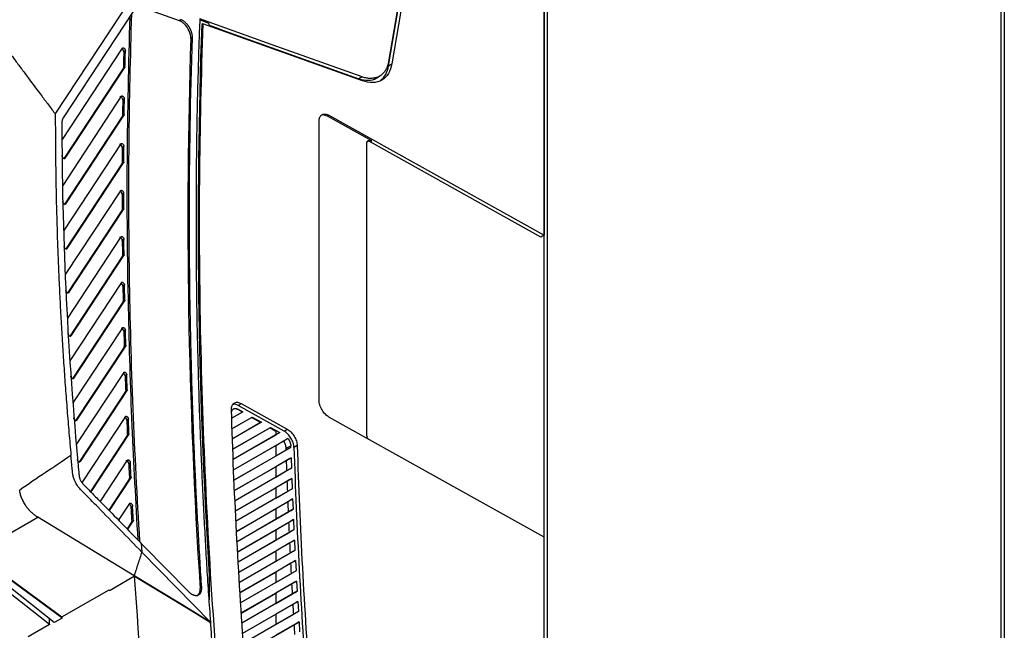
# Model space of a CAD drawing. Header units: millimetres. Extents: x 145 to 933, y -105 to 949.
# Tile 68 of 157: x 825 to 933, y 101 to 168. Entities that reach past the tile are written whole.
import ezdxf

# ---------------------------------------------------------------- set-up
doc = ezdxf.new("R2010")
doc.units = ezdxf.units.MM

msp = doc.modelspace()

# ---------------------------------------------------------------- linework, layer by layer
at = {"color": 7, "linetype": 'Continuous', "lineweight": 25}
for p, q in [((882.34, 219.19), (882.34, 144.48)), ((882.7, -4.53), (882.7, 219.61)), ((882.34, -4.73), (882.34, 218.38)), ((873.47, 211.54), (865.3, 163.52)), ((865.3, 163.05), (873.42, 210.77)), ((873.84, 211.34), (865.66, 163.25)), ((932.37, 204), (932.37, -46.68)), ((932.74, -47.19), (932.74, 203.49)), ((828.8, 157.76), (837.37, 170.78)), ((838.17, 169.5), (842.37, 167.99)), ((837.31, 168.98), (829.65, 157.35)), ((842.37, 167.99), (842.55, 168.1)), ((845.63, 167.69), (844.62, 168.07)), ((844.97, 167.65), (844.84, 167.57)), ((862.45, 161.4), (844.97, 167.65)), ((845.63, 167.69), (845.63, 167.41)), ((846.82, 167.07), (845.63, 167.51)), ((843.81, 166.14), (843.64, 166.04)), ((846.82, 167.07), (862.03, 161.63)), ((846.82, 167.07), (846.82, 166.98)), ((836.14, 164.98), (829.55, 154.97)), ((836.48, 164.69), (836.3, 164.59)), ((829.88, 152.91), (836.41, 162.84)), ((836.41, 162.84), (836.23, 162.74)), ((836.26, 162.82), (836.43, 162.92)), ((865.3, 163.05), (865.66, 163.25)), ((836.23, 162.74), (829.7, 152.81)), ((862.39, 161.84), (862.03, 161.63)), ((863.95, 161.7), (864.32, 161.91)), ((836.03, 159.7), (829.61, 149.94)), ((836.37, 159.41), (836.19, 159.31)), ((836.14, 157.49), (829.78, 147.81)), ((829.95, 147.92), (836.32, 157.59)), ((836.32, 157.59), (836.14, 157.49)), ((836.16, 157.57), (836.34, 157.67)), ((858.6, 157.52), (858.77, 157.62)), ((863.45, 154.81), (858.6, 157.52)), ((858.77, 157.62), (882.34, 144.48)), ((857.69, 126.38), (857.69, 157)), ((835.97, 154.5), (829.72, 145.01)), ((836.3, 154.21), (836.13, 154.11)), ((862.91, 122.65), (862.91, 154.5)), ((863.28, 154.71), (863.45, 154.81)), ((881.98, 144.28), (863.28, 154.71)), ((836.09, 152.31), (829.91, 142.91)), ((830.09, 143.01), (836.27, 152.41)), ((836.27, 152.41), (836.09, 152.31)), ((836.12, 152.39), (836.29, 152.49)), ((835.95, 149.36), (829.89, 140.16)), ((836.29, 149.08), (836.11, 148.98)), ((836.09, 147.19), (830.1, 138.09)), ((830.28, 138.19), (836.27, 147.3)), ((836.27, 147.3), (836.09, 147.19)), ((836.11, 147.28), (836.29, 147.38)), ((843.49, 146.57), (843.39, 146.52)), ((835.97, 144.29), (830.12, 135.4)), ((836.31, 144.01), (836.14, 143.91)), ((882.34, 144.48), (881.98, 144.28)), ((836.13, 142.14), (830.35, 133.36)), ((830.52, 133.46), (836.31, 142.25)), ((836.31, 142.25), (836.13, 142.14)), ((836.15, 142.23), (836.33, 142.34)), ((836.04, 139.29), (830.4, 130.71)), ((836.38, 139.01), (836.2, 138.9)), ((836.21, 137.16), (830.64, 128.69)), ((830.82, 128.8), (836.39, 137.26)), ((836.39, 137.26), (836.21, 137.16)), ((836.23, 137.25), (836.41, 137.35)), ((836.15, 134.34), (830.73, 126.1)), ((836.48, 134.06), (836.31, 133.96)), ((836.33, 132.23), (830.98, 124.1)), ((831.16, 124.21), (836.51, 132.33)), ((836.51, 132.33), (836.33, 132.23)), ((836.35, 132.32), (836.53, 132.42)), ((836.29, 129.45), (831.1, 121.55)), ((836.63, 129.17), (836.45, 129.07)), ((836.48, 127.35), (831.37, 119.58)), ((831.55, 119.68), (836.66, 127.46)), ((836.66, 127.46), (836.48, 127.35)), ((836.51, 127.45), (836.68, 127.55)), ((849.33, 125.13), (848.12, 124.43)), ((849.29, 125.1), (848.12, 124.43)), ((848.79, 125.39), (848.82, 125.41)), ((849.29, 125.1), (848.79, 125.39)), ((848.82, 125.82), (849.17, 126.03)), ((853.86, 123.01), (848.82, 125.82)), ((848.82, 125.41), (849.33, 125.13)), ((849.17, 126.03), (854.21, 123.22)), ((849.33, 125.13), (849.29, 125.1)), ((836.47, 124.61), (831.75, 117.44)), ((836.81, 124.33), (836.63, 124.23)), ((848.14, 123.28), (850.29, 124.52)), ((848.16, 123.29), (850.35, 124.56)), ((850.29, 124.52), (850.35, 124.56)), ((851.29, 123.95), (850.29, 124.52)), ((850.35, 124.56), (851.37, 123.99)), ((882.34, 111.41), (858.77, 124.55)), ((851.29, 123.95), (848.17, 122.15)), ((851.37, 123.99), (848.2, 122.16)), ((848.22, 121.02), (852.29, 123.37)), ((848.24, 121.03), (852.38, 123.42)), ((851.37, 123.99), (851.29, 123.95)), ((852.29, 123.37), (852.38, 123.42)), ((852.94, 122.99), (852.29, 123.37)), ((852.38, 123.42), (853.4, 122.86)), ((852.94, 122.99), (852.94, 122.59)), ((853.86, 123.01), (854.21, 123.22)), ((836.67, 122.53), (832.64, 116.41)), ((832.74, 116.38), (836.85, 122.64)), ((836.85, 122.64), (836.67, 122.53)), ((836.7, 122.63), (836.87, 122.73)), ((852.94, 122.59), (848.26, 119.89)), ((853.4, 122.86), (848.28, 119.9)), ((848.33, 118.77), (854.28, 122.21)), ((853.4, 122.86), (852.94, 122.6)), ((853.8, 121.92), (852.94, 121.42)), ((848.3, 118.76), (852.94, 121.43)), ((854.59, 121.23), (848.38, 117.64)), ((852.94, 121.43), (852.94, 120.28)), ((852.94, 120.29), (854.09, 120.96)), ((854.09, 121.14), (854.58, 121.41)), ((854.59, 121.23), (854.09, 120.96)), ((855.29, 121.43), (854.94, 121.23)), ((836.68, 119.82), (833.76, 115.38)), ((852.94, 120.28), (848.35, 117.63)), ((848.42, 116.52), (854.62, 120.1)), ((854.13, 119.8), (852.94, 119.11)), ((854.62, 120.1), (854.66, 118.97)), ((837.02, 119.55), (836.84, 119.44)), ((848.4, 116.5), (852.94, 119.12)), ((854.66, 118.97), (848.48, 115.39)), ((852.94, 119.12), (852.94, 117.97)), ((852.94, 117.98), (854.17, 118.69)), ((836.9, 117.76), (834.65, 114.35)), ((834.75, 114.33), (837.07, 117.87)), ((837.07, 117.87), (836.9, 117.76)), ((836.92, 117.86), (837.1, 117.96)), ((852.94, 117.97), (848.45, 115.38)), ((848.53, 114.27), (854.71, 117.84)), ((854.71, 117.84), (854.75, 116.71)), ((848.5, 114.25), (852.94, 116.81)), ((854.75, 116.71), (848.58, 113.15)), ((854.21, 117.54), (852.94, 116.8)), ((852.94, 116.81), (852.94, 115.66)), ((852.94, 115.66), (848.55, 113.13)), ((848.64, 112.02), (854.79, 115.58)), ((852.94, 115.67), (854.25, 116.43)), ((854.79, 115.58), (854.84, 114.45)), ((836.92, 115.08), (835.77, 113.33)), ((837.26, 114.81), (837.08, 114.71)), ((848.61, 112.01), (852.94, 114.5)), ((854.84, 114.45), (848.7, 110.9)), ((854.3, 115.28), (852.94, 114.49)), ((852.94, 114.5), (852.94, 113.35)), ((820.08, 109.65), (826.89, 113.58)), ((837.43, 107.17), (826.89, 113.58)), ((837.17, 113.14), (837.35, 113.24)), ((852.94, 113.35), (848.67, 110.89)), ((848.76, 109.78), (854.89, 113.32)), ((852.94, 113.36), (854.34, 114.18)), ((854.89, 113.32), (854.94, 112.2)), ((837.15, 113.04), (836.66, 112.3)), ((836.76, 112.27), (837.33, 113.14)), ((837.33, 113.14), (837.15, 113.04)), ((848.73, 109.76), (852.94, 112.19)), ((854.94, 112.2), (848.82, 108.67)), ((854.39, 113.02), (852.94, 112.18)), ((852.94, 112.19), (852.94, 111.04)), ((854.94, 112.2), (854.44, 111.92)), ((848.89, 107.55), (854.99, 111.07)), ((852.94, 111.05), (854.44, 111.92)), ((854.99, 111.07), (855.05, 109.95)), ((882.34, -4.73), (882.34, 111.41)), ((838.21, 110.72), (838.27, 109.77)), ((838.21, 110.72), (838.54, 110.38)), ((838.54, 110.38), (843.35, 105.47)), ((852.94, 111.04), (848.79, 108.65)), ((854.49, 110.77), (852.94, 109.87)), ((828.15, 101.82), (818.93, 109.07)), ((845.78, 102.1), (838.27, 109.77)), ((848.93, 107.57), (852.94, 109.88)), ((855.05, 109.95), (848.96, 106.43)), ((852.94, 109.88), (852.94, 108.73)), ((852.94, 108.75), (854.55, 109.68)), ((822.32, 107.94), (829.51, 102.65)), ((829.51, 102.56), (822.33, 107.84)), ((852.94, 108.73), (849, 106.46)), ((849.02, 105.32), (855.11, 108.83)), ((854.6, 108.53), (852.94, 107.56)), ((855.11, 108.83), (855.17, 107.71)), ((828.69, 102.05), (821.5, 107.73)), ((837.49, 107.12), (834.8, 105.57)), ((837.5, 107.13), (837.43, 107.17)), ((842.03, 104.38), (837.5, 107.13)), ((845.64, 107.25), (845.64, 104.53)), ((849.07, 105.34), (852.94, 107.57)), ((855.17, 107.71), (849.09, 104.2)), ((852.94, 107.57), (852.94, 106.43)), ((852.94, 106.44), (854.66, 107.43)), ((855.17, 107.71), (854.66, 107.43)), ((844.66, 105.76), (844.83, 105.87)), ((852.94, 106.43), (849.14, 104.23)), ((849.17, 103.09), (855.23, 106.59)), ((854.72, 106.28), (852.94, 105.25)), ((855.23, 106.59), (855.29, 105.47)), ((829.51, 102.65), (834.7, 105.64)), ((834.7, 105.64), (834.8, 105.57)), ((849.21, 103.11), (852.94, 105.26)), ((855.29, 105.47), (849.24, 101.98)), ((852.94, 105.26), (852.94, 104.12)), ((852.94, 104.13), (854.78, 105.19)), ((842.76, 103.93), (842.03, 104.38)), ((844.71, 102.75), (842.76, 103.93)), ((852.94, 104.12), (849.28, 102)), ((849.32, 100.87), (855.35, 104.35)), ((854.85, 104.05), (852.94, 102.95)), ((855.35, 104.35), (855.42, 103.24)), ((829.54, 102.53), (828.69, 102.05)), ((829.51, 102.56), (829.54, 102.53)), ((845.78, 102.1), (844.71, 102.75)), ((849.27, 100.84), (852.94, 102.96)), ((855.42, 103.24), (849.39, 99.76)), ((852.94, 101.82), (854.91, 102.96)), ((852.94, 102.96), (852.94, 101.81)), ((855.42, 103.24), (854.91, 102.96)), ((828.15, 101.82), (825.82, 100.47)), ((845.77, 102.09), (845.78, 102.1)), ((852.94, 101.81), (849.35, 99.73)), ((849.47, 98.65), (855.49, 102.12)), ((854.98, 101.81), (852.94, 100.64)), ((855.49, 102.12), (855.56, 101.01))]:
    msp.add_line(p, q, dxfattribs=at)
at = {"color": 7, "linetype": 'Continuous', "lineweight": 25, "flags": 128}
for points in [[(862.39, 161.84), (852.44, 165.39), (844.62, 168.18)], [(854.62, 120.1), (854.35, 119.93), (854.13, 119.8)], [(854.17, 118.69), (854.45, 118.85), (854.66, 118.97)], [(854.71, 117.84), (854.43, 117.67), (854.21, 117.54)], [(854.25, 116.43), (854.53, 116.59), (854.75, 116.71)], [(854.79, 115.58), (854.51, 115.41), (854.3, 115.28)], [(854.34, 114.18), (854.62, 114.33), (854.84, 114.45)], [(854.89, 113.32), (854.61, 113.15), (854.39, 113.02)], [(854.99, 111.07), (854.71, 110.9), (854.49, 110.77)], [(854.55, 109.68), (854.83, 109.83), (855.05, 109.95)], [(855.11, 108.83), (854.82, 108.66), (854.6, 108.53)], [(837.49, 107.12), (840.8, 105.12), (843.28, 103.6), (845.77, 102.09)], [(855.23, 106.59), (854.94, 106.42), (854.72, 106.28)], [(854.78, 105.19), (855.07, 105.35), (855.29, 105.47)], [(855.35, 104.35), (855.07, 104.18), (854.85, 104.05)], [(845.78, 102.09), (845.79, 101.98), (845.84, 101.24)], [(855.49, 102.12), (855.2, 101.95), (854.98, 101.81)]]:
    msp.add_lwpolyline(points, dxfattribs=at)
at = {"color": 7, "linetype": 'Continuous', "lineweight": 25}
for centre, major_axis, ratio, start_param, end_param in [((842.56, 166.68), (-0.77, 1.29), 0.587369, 3.880293, 5.143438), ((1295.85, -115.6), (-318.89, 554.32), 0.576371, 0.744396, 0.859118), ((1304.48, -110.62), (-329, 550.18), 0.587369, 0.7387, 0.852856), ((836.12, 164.69), (-0.128, 0.215), 0.587369, 3.889535, 5.670471), ((836.08, 162.92), (-0.128, 0.215), 0.587369, 3.417983, 3.892911), ((861.41, 166), (-2.57, 4.29), 0.587369, 2.521772, 3.132556), ((836.01, 159.41), (-0.128, 0.215), 0.587369, 3.899593, 6.274149), ((835.98, 157.67), (-0.128, 0.215), 0.587369, 3.417983, 3.9029), ((835.95, 154.21), (-0.128, 0.215), 0.587369, 3.909451, 6.274149), ((835.94, 152.49), (-0.128, 0.215), 0.587369, 3.417983, 3.912694), ((835.93, 149.08), (-0.128, 0.215), 0.587369, 3.919122, 5.669306), ((835.93, 147.38), (-0.128, 0.215), 0.587369, 3.417983, 3.922308), ((835.96, 144.01), (-0.128, 0.215), 0.587369, 3.928622, 6.274149), ((835.97, 142.33), (-0.128, 0.215), 0.587369, 3.417983, 3.931753), ((836.02, 139), (-0.128, 0.215), 0.587369, 3.937962, 5.668039), ((836.05, 137.34), (-0.128, 0.215), 0.587369, 3.417983, 3.941042), ((836.13, 134.05), (-0.128, 0.215), 0.587369, 3.947153, 6.274149), ((836.17, 132.41), (-0.128, 0.215), 0.587369, 3.417983, 3.950185), ((836.27, 129.16), (-0.128, 0.215), 0.587369, 3.956204, 5.666381), ((836.33, 127.54), (-0.128, 0.215), 0.587369, 3.417983, 3.959192), ((836.45, 124.32), (-0.128, 0.215), 0.587369, 3.965125, 5.665405), ((836.52, 122.72), (-0.128, 0.215), 0.587369, 3.417983, 3.968072), ((836.66, 119.53), (-0.128, 0.215), 0.587369, 3.973925, 6.274149), ((836.74, 117.95), (-0.128, 0.215), 0.587369, 3.417983, 3.976832), ((836.91, 114.8), (-0.128, 0.215), 0.587369, 3.98261, 5.663152), ((836.99, 113.23), (-0.128, 0.215), 0.587369, 3.417983, 3.985481), ((843.58, 106.27), (-0.77, 1.29), 0.587369, 3.132556, 3.994449), ((1286.54, -121.45), (-322.84, 564.16), 0.579895, 0.864084, 0.865344), ((1280.2, -125.11), (-410.46, 511.82), 0.44665, 0.794571, 0.794811)]:
    msp.add_ellipse(centre, major_axis=major_axis, ratio=ratio, start_param=start_param, end_param=end_param, dxfattribs=at)
for points, knots in [([(836.95, 168.44), (836.82, 163.24), (836.56, 152.71), (836.71, 137.71), (837.12, 123.8), (837.6, 115.27), (837.83, 111.1)], [0, 0, 0, 0, 0.278454, 0.563041, 0.786618, 1, 1, 1, 1]), ([(837.13, 168.71), (837.01, 164.02), (836.77, 154.58), (836.84, 140.15), (837.21, 125.59), (837.75, 115.77), (838.02, 110.91)], [0, 0, 0, 0, 0.248979, 0.501013, 0.753036, 1, 1, 1, 1]), ([(842.93, 167.63), (842.91, 167.65), (842.88, 167.68), (842.8, 167.74), (842.71, 167.81), (842.6, 167.89), (842.49, 167.95), (842.41, 167.98), (842.37, 167.99)], [0, 0, 0, 0, 0.093304, 0.187479, 0.391628, 0.59356, 0.795583, 1, 1, 1, 1]), ([(843.81, 166.14), (843.82, 166.16), (843.82, 166.21), (843.81, 166.29), (843.81, 166.37), (843.79, 166.45), (843.78, 166.53), (843.76, 166.61), (843.73, 166.7), (843.71, 166.79), (843.67, 166.88), (843.64, 166.96), (843.59, 167.05), (843.55, 167.14), (843.5, 167.23), (843.45, 167.3), (843.41, 167.37), (843.37, 167.43), (843.32, 167.5), (843.26, 167.57), (843.19, 167.65), (843.1, 167.73), (843.01, 167.82), (842.91, 167.9), (842.8, 167.98), (842.68, 168.05), (842.59, 168.08), (842.55, 168.1)], [0, 0, 0, 0, 0.033556, 0.067443, 0.101663, 0.136216, 0.1711, 0.206317, 0.241867, 0.277748, 0.313962, 0.350509, 0.387388, 0.4246, 0.462144, 0.50002, 0.5231, 0.550657, 0.582689, 0.619196, 0.660179, 0.705635, 0.755565, 0.809967, 0.868841, 0.932185, 1, 1, 1, 1]), ([(844.62, 168.18), (844.61, 167.72), (844.57, 166.79), (844.52, 165.4), (844.48, 164), (844.44, 162.6), (844.4, 161.2), (844.36, 159.79), (844.33, 158.39), (844.3, 156.98), (844.28, 155.57), (844.26, 154.16), (844.24, 152.75), (844.23, 151.33), (844.22, 149.91), (844.21, 148.49), (844.21, 147.07), (844.21, 145.65), (844.21, 144.22), (844.21, 142.8), (844.22, 141.37), (844.24, 139.94), (844.25, 138.5), (844.27, 137.07), (844.3, 135.63), (844.32, 134.19), (844.36, 132.75), (844.39, 131.31), (844.43, 129.87), (844.47, 128.42), (844.51, 126.97), (844.56, 125.52), (844.61, 124.07), (844.66, 122.62), (844.72, 121.16), (844.78, 119.71), (844.85, 118.25), (844.91, 116.79), (844.99, 115.33), (845.06, 113.86), (845.14, 112.4), (845.22, 110.93), (845.3, 109.46), (845.39, 107.99), (845.48, 106.52), (845.58, 105.05), (845.68, 103.57), (845.75, 102.59), (845.78, 102.1)], [0, 0, 0, 0, 0.02173, 0.04346, 0.06519, 0.086921, 0.108652, 0.130384, 0.152116, 0.173848, 0.195581, 0.217315, 0.239049, 0.260783, 0.282517, 0.304253, 0.325988, 0.347724, 0.36946, 0.391197, 0.412934, 0.434672, 0.45641, 0.478149, 0.499887, 0.521627, 0.543367, 0.565107, 0.586847, 0.608588, 0.63033, 0.652072, 0.673814, 0.695557, 0.7173, 0.739044, 0.760788, 0.782532, 0.804277, 0.826022, 0.847768, 0.869514, 0.891261, 0.913008, 0.934755, 0.956503, 0.978251, 1, 1, 1, 1]), ([(844.97, 167.65), (844.54, 156.32), (844.45, 144.76), (844.96, 121.26), (845.55, 109.31), (847.42, 85.11), (848.7, 72.85), (851.93, 48.11), (853.87, 35.63), (856.15, 23.08)], [0, 0, 0, 0, 0.25, 0.25, 0.5, 0.5, 0.75, 0.75, 1, 1, 1, 1]), ([(822.91, 165.71), (823.06, 165.49), (823.38, 165.06), (823.86, 164.39), (824.42, 163.62), (825.08, 162.73), (826.06, 161.41), (827.07, 160.07), (828.06, 158.75), (828.56, 158.09), (828.8, 157.76)], [0, 0, 0, 0, 0.080817, 0.164149, 0.249998, 0.371104, 0.499995, 0.749997, 0.874998, 1, 1, 1, 1]), ([(836.14, 164.98), (836.14, 164.99), (836.15, 165), (836.17, 165.01), (836.19, 165.02), (836.21, 165.02), (836.24, 165.02), (836.29, 165.01), (836.34, 164.97), (836.4, 164.91), (836.43, 164.86), (836.45, 164.81), (836.47, 164.75), (836.47, 164.71), (836.48, 164.69)], [0, 0, 0, 0, 0.055468, 0.109712, 0.163939, 0.219357, 0.287253, 0.355055, 0.500309, 0.645559, 0.713349, 0.781248, 0.890579, 1, 1, 1, 1]), ([(836.3, 164.59), (836.3, 164.44), (836.29, 164.29), (836.29, 164.14), (836.28, 163.92), (836.28, 163.7), (836.27, 163.48), (836.27, 163.26), (836.26, 163.04), (836.26, 162.82)], [0, 0, 0, 0, 0.001096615, 0.001096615, 0.001096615, 0.00274154, 0.00274154, 0.00274154, 0.004386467, 0.004386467, 0.004386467, 0.004386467]), ([(836.43, 162.92), (836.43, 162.91), (836.43, 162.9), (836.43, 162.88), (836.42, 162.86), (836.41, 162.85), (836.41, 162.84)], [0, 0, 0, 0, 0.251795, 0.499995, 0.748198, 1, 1, 1, 1]), ([(865.3, 163.52), (865.3, 163.48), (865.28, 163.41), (865.26, 163.29), (865.23, 163.18), (865.19, 163.07), (865.16, 162.97), (865.12, 162.86), (865.07, 162.76), (865.02, 162.66), (864.97, 162.57), (864.91, 162.48), (864.85, 162.39), (864.78, 162.31), (864.72, 162.23), (864.64, 162.15), (864.56, 162.08), (864.48, 162.02), (864.4, 161.96), (864.3, 161.89), (864.18, 161.83), (864.04, 161.77), (863.89, 161.73), (863.73, 161.69), (863.57, 161.67), (863.39, 161.66), (863.2, 161.66), (863.01, 161.68), (862.81, 161.71), (862.6, 161.76), (862.46, 161.81), (862.39, 161.84)], [0, 0, 0, 0, 0.026071, 0.052338, 0.078801, 0.105459, 0.132314, 0.159365, 0.186612, 0.214055, 0.241694, 0.269529, 0.29756, 0.325787, 0.35421, 0.382829, 0.411645, 0.440656, 0.469864, 0.499267, 0.540065, 0.581808, 0.624495, 0.668127, 0.712704, 0.758225, 0.804691, 0.852101, 0.900456, 0.949756, 1, 1, 1, 1]), ([(865.66, 163.25), (865.59, 162.87), (865.47, 162.5), (865.1, 161.89), (864.85, 161.64), (864.26, 161.3), (863.92, 161.21), (863.2, 161.2), (862.82, 161.27), (862.45, 161.4)], [0, 0, 0, 0, 0.25, 0.25, 0.5, 0.5, 0.75, 0.75, 1, 1, 1, 1]), ([(864.42, 161.42), (864.63, 161.62), (865.05, 162.03), (865.22, 162.71), (865.3, 163.05)], [0, 0, 0, 0, 0.50608, 1, 1, 1, 1]), ([(836.03, 159.7), (836.03, 159.71), (836.04, 159.72), (836.06, 159.73), (836.08, 159.74), (836.1, 159.75), (836.13, 159.74), (836.17, 159.73), (836.23, 159.69), (836.29, 159.63), (836.32, 159.58), (836.34, 159.53), (836.36, 159.47), (836.36, 159.43), (836.37, 159.41)], [0, 0, 0, 0, 0.05553, 0.109841, 0.164134, 0.219613, 0.287472, 0.355233, 0.500308, 0.645378, 0.713133, 0.780989, 0.890451, 1, 1, 1, 1]), ([(836.19, 159.31), (836.19, 159.17), (836.18, 159.02), (836.18, 158.88), (836.18, 158.66), (836.17, 158.44), (836.17, 158.22), (836.17, 158), (836.17, 157.79), (836.16, 157.57)], [0, 0, 0, 0, 0.001075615, 0.001075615, 0.001075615, 0.002689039, 0.002689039, 0.002689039, 0.004302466, 0.004302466, 0.004302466, 0.004302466]), ([(828.8, 157.76), (828.8, 157.36), (828.8, 156.58), (828.81, 155.4), (828.81, 154.21), (828.82, 153.03), (828.84, 151.84), (828.86, 150.66), (828.88, 149.47), (828.9, 148.27), (828.93, 147.08), (828.97, 145.89), (829, 144.69), (829.04, 143.49), (829.09, 142.29), (829.14, 141.09), (829.19, 139.88), (829.24, 138.67), (829.3, 137.47), (829.36, 136.26), (829.43, 135.05), (829.5, 133.83), (829.57, 132.62), (829.65, 131.4), (829.73, 130.18), (829.82, 128.96), (829.9, 127.74), (830, 126.51), (830.09, 125.29), (830.19, 124.06), (830.29, 122.83), (830.4, 121.6), (830.48, 120.77), (830.51, 120.36)], [0, 0, 0, 0, 0.0322985, 0.0645904, 0.0968761, 0.1291559, 0.1614302, 0.1936996, 0.2259644, 0.2582249, 0.2904817, 0.322735, 0.3549854, 0.3872333, 0.419479, 0.4517229, 0.4839655, 0.5162072, 0.5484484, 0.5806894, 0.6129308, 0.6451729, 0.6774161, 0.7096608, 0.7419075, 0.7741565, 0.8064083, 0.8386633, 0.8709218, 0.9031844, 0.9354513, 0.967723, 1, 1, 1, 1]), ([(836.34, 157.67), (836.34, 157.66), (836.34, 157.65), (836.33, 157.63), (836.33, 157.61), (836.32, 157.59), (836.32, 157.59)], [0, 0, 0, 0, 0.251873, 0.499995, 0.74812, 1, 1, 1, 1]), ([(857.69, 157), (857.69, 157.14), (857.72, 157.28), (857.82, 157.53), (857.91, 157.63), (858.12, 157.75), (858.24, 157.77), (858.51, 157.74), (858.65, 157.69), (858.77, 157.62)], [0, 0, 0, 0, 0.25, 0.25, 0.5, 0.5, 0.75, 0.75, 1, 1, 1, 1]), ([(858.6, 157.52), (858.44, 157.59), (858.15, 157.71), (857.94, 157.61), (857.85, 157.56)], [0, 0, 0, 0, 0.540783, 1, 1, 1, 1]), ([(829.65, 157.35), (829.65, 157.33), (829.63, 157.3), (829.6, 157.25), (829.58, 157.2), (829.56, 157.15), (829.55, 157.09), (829.54, 157.03), (829.53, 156.96), (829.52, 156.9), (829.52, 156.86), (829.52, 156.83)], [0, 0, 0, 0, 0.1132237, 0.225919, 0.338086, 0.4497249, 0.5608357, 0.6714185, 0.7814734, 0.8910006, 1, 1, 1, 1]), ([(835.97, 154.5), (835.97, 154.51), (835.98, 154.52), (836, 154.53), (836.02, 154.54), (836.04, 154.54), (836.07, 154.54), (836.11, 154.53), (836.17, 154.49), (836.22, 154.43), (836.26, 154.38), (836.28, 154.33), (836.3, 154.27), (836.3, 154.23), (836.3, 154.21)], [0, 0, 0, 0, 0.0555906, 0.1099665, 0.1643247, 0.219863, 0.2876853, 0.3554064, 0.5003065, 0.6452026, 0.7129214, 0.7807367, 0.8903264, 1, 1, 1, 1]), ([(863.28, 154.71), (863.2, 154.74), (863.05, 154.81), (862.95, 154.75), (862.9, 154.73)], [0, 0, 0, 0, 0.540783, 1, 1, 1, 1]), ([(862.91, 154.5), (862.91, 154.51), (862.91, 154.54), (862.92, 154.59), (862.93, 154.63), (862.94, 154.67), (862.96, 154.72), (863, 154.79), (863.07, 154.85), (863.15, 154.88), (863.24, 154.88), (863.32, 154.87), (863.39, 154.85), (863.43, 154.82), (863.45, 154.81)], [0, 0, 0, 0, 0.048242, 0.096105, 0.143863, 0.191792, 0.240167, 0.36988, 0.500022, 0.629725, 0.759891, 0.840035, 0.919642, 1, 1, 1, 1]), ([(829.88, 152.91), (829.87, 152.91), (829.87, 152.89), (829.85, 152.88), (829.83, 152.87), (829.81, 152.87), (829.78, 152.87), (829.73, 152.89), (829.68, 152.92), (829.62, 152.98), (829.59, 153.03), (829.57, 153.08), (829.55, 153.14), (829.54, 153.18), (829.54, 153.2)], [0, 0, 0, 0, 0.0557, 0.110194, 0.164669, 0.220315, 0.288063, 0.355719, 0.500304, 0.644885, 0.712533, 0.780281, 0.890102, 1, 1, 1, 1]), ([(836.13, 154.11), (836.13, 153.97), (836.12, 153.82), (836.12, 153.68), (836.12, 153.46), (836.12, 153.25), (836.12, 153.04), (836.12, 152.82), (836.12, 152.61), (836.12, 152.39)], [0, 0, 0, 0, 0.001055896, 0.001055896, 0.001055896, 0.002639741, 0.002639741, 0.002639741, 0.00422359, 0.00422359, 0.00422359, 0.00422359]), ([(836.29, 152.49), (836.29, 152.48), (836.29, 152.47), (836.29, 152.45), (836.28, 152.43), (836.27, 152.41), (836.27, 152.41)], [0, 0, 0, 0, 0.251951, 0.499995, 0.748042, 1, 1, 1, 1]), ([(835.95, 149.36), (835.95, 149.37), (835.96, 149.38), (835.98, 149.39), (836, 149.4), (836.02, 149.41), (836.05, 149.4), (836.09, 149.39), (836.15, 149.36), (836.2, 149.3), (836.24, 149.25), (836.26, 149.2), (836.28, 149.14), (836.28, 149.1), (836.29, 149.08)], [0, 0, 0, 0, 0.05565, 0.110089, 0.164511, 0.220107, 0.287886, 0.355575, 0.500305, 0.645031, 0.712708, 0.78049, 0.890205, 1, 1, 1, 1]), ([(836.11, 148.98), (836.11, 148.83), (836.11, 148.69), (836.11, 148.55), (836.11, 148.34), (836.11, 148.13), (836.11, 147.92), (836.11, 147.7), (836.11, 147.49), (836.11, 147.28)], [0, 0, 0, 0, 0.00103733, 0.00103733, 0.00103733, 0.002593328, 0.002593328, 0.002593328, 0.004149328, 0.004149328, 0.004149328, 0.004149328]), ([(829.95, 147.92), (829.95, 147.91), (829.94, 147.9), (829.92, 147.89), (829.9, 147.88), (829.88, 147.87), (829.85, 147.88), (829.81, 147.89), (829.75, 147.92), (829.7, 147.98), (829.67, 148.03), (829.64, 148.08), (829.62, 148.14), (829.62, 148.18), (829.62, 148.2)], [0, 0, 0, 0, 0.0557848, 0.1103745, 0.164949, 0.2206892, 0.2883748, 0.3559775, 0.5003016, 0.6446219, 0.7122159, 0.7799018, 0.8899145, 1, 1, 1, 1]), ([(836.29, 147.38), (836.29, 147.37), (836.29, 147.36), (836.29, 147.33), (836.28, 147.31), (836.27, 147.3), (836.27, 147.3)], [0, 0, 0, 0, 0.25203, 0.499995, 0.747964, 1, 1, 1, 1]), ([(844.83, 105.87), (844.8, 106.34), (844.74, 107.29), (844.65, 108.72), (844.57, 110.14), (844.49, 111.56), (844.41, 112.98), (844.33, 114.4), (844.26, 115.82), (844.19, 117.24), (844.13, 118.65), (844.06, 120.06), (844, 121.47), (843.95, 122.88), (843.9, 124.29), (843.85, 125.69), (843.8, 127.1), (843.76, 128.5), (843.72, 129.9), (843.68, 131.3), (843.65, 132.7), (843.62, 134.09), (843.59, 135.49), (843.56, 136.88), (843.54, 138.27), (843.53, 139.66), (843.51, 141.04), (843.5, 142.43), (843.49, 143.81), (843.49, 145.19), (843.49, 146.11), (843.49, 146.57)], [0, 0, 0, 0, 0.034499, 0.068997, 0.103493, 0.137989, 0.172483, 0.206977, 0.241469, 0.275959, 0.310449, 0.344938, 0.379425, 0.413911, 0.448396, 0.48288, 0.517363, 0.551845, 0.586325, 0.620804, 0.655282, 0.689759, 0.724235, 0.75871, 0.793183, 0.827656, 0.862127, 0.896597, 0.931066, 0.965533, 1, 1, 1, 1]), ([(835.97, 144.29), (835.98, 144.3), (835.99, 144.31), (836.01, 144.33), (836.02, 144.33), (836.05, 144.34), (836.08, 144.34), (836.12, 144.32), (836.18, 144.29), (836.23, 144.23), (836.26, 144.18), (836.29, 144.13), (836.31, 144.07), (836.31, 144.03), (836.31, 144.01)], [0, 0, 0, 0, 0.055708, 0.110209, 0.164692, 0.220345, 0.288089, 0.35574, 0.500304, 0.644864, 0.712507, 0.78025, 0.890086, 1, 1, 1, 1]), ([(836.14, 143.91), (836.14, 143.77), (836.14, 143.63), (836.14, 143.49), (836.14, 143.28), (836.14, 143.07), (836.15, 142.86), (836.15, 142.65), (836.15, 142.44), (836.15, 142.23)], [0, 0, 0, 0, 0.001019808, 0.001019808, 0.001019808, 0.002549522, 0.002549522, 0.002549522, 0.004079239, 0.004079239, 0.004079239, 0.004079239]), ([(830.09, 143.01), (830.08, 143.01), (830.07, 142.99), (830.06, 142.98), (830.04, 142.97), (830.01, 142.97), (829.95, 142.98), (829.89, 143.02), (829.83, 143.08), (829.78, 143.16), (829.76, 143.23), (829.75, 143.27), (829.75, 143.29)], [0, 0, 0, 0, 0.055895, 0.110602, 0.165293, 0.221142, 0.360757, 0.5003, 0.639843, 0.779446, 0.889689, 1, 1, 1, 1]), ([(836.33, 142.34), (836.33, 142.33), (836.33, 142.31), (836.33, 142.29), (836.32, 142.26), (836.31, 142.25), (836.31, 142.25)], [0, 0, 0, 0, 0.252108, 0.499995, 0.747885, 1, 1, 1, 1]), ([(836.04, 139.29), (836.05, 139.29), (836.05, 139.31), (836.07, 139.32), (836.09, 139.33), (836.12, 139.33), (836.14, 139.33), (836.19, 139.32), (836.24, 139.28), (836.29, 139.22), (836.33, 139.17), (836.35, 139.13), (836.37, 139.07), (836.38, 139.03), (836.38, 139.01)], [0, 0, 0, 0, 0.055758, 0.110318, 0.164864, 0.220578, 0.28828, 0.355901, 0.500302, 0.6447, 0.71231, 0.780014, 0.88997, 1, 1, 1, 1]), ([(830.28, 138.19), (830.28, 138.19), (830.27, 138.18), (830.25, 138.16), (830.23, 138.16), (830.2, 138.15), (830.15, 138.16), (830.08, 138.2), (830.02, 138.26), (829.98, 138.34), (829.95, 138.41), (829.94, 138.45), (829.94, 138.47)], [0, 0, 0, 0, 0.055981, 0.110779, 0.165562, 0.221494, 0.360935, 0.500298, 0.639669, 0.77909, 0.889514, 1, 1, 1, 1]), ([(836.2, 138.9), (836.2, 138.76), (836.21, 138.62), (836.21, 138.49), (836.21, 138.35), (836.21, 138.21), (836.22, 138.07), (836.22, 137.79), (836.23, 137.52), (836.23, 137.25)], [0, 0, 0, 0, 0.001012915, 0.001012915, 0.001012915, 0.00202583, 0.00202583, 0.00202583, 0.004012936, 0.004012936, 0.004012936, 0.004012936]), ([(836.41, 137.35), (836.41, 137.34), (836.41, 137.32), (836.41, 137.3), (836.4, 137.28), (836.39, 137.27), (836.39, 137.26)], [0, 0, 0, 0, 0.252187, 0.499995, 0.747806, 1, 1, 1, 1]), ([(830.52, 133.46), (830.52, 133.45), (830.51, 133.44), (830.49, 133.43), (830.48, 133.42), (830.44, 133.41), (830.39, 133.42), (830.33, 133.46), (830.27, 133.52), (830.22, 133.6), (830.2, 133.67), (830.19, 133.71), (830.19, 133.73)], [0, 0, 0, 0, 0.056063, 0.110952, 0.165823, 0.221835, 0.361108, 0.500296, 0.639499, 0.778745, 0.889343, 1, 1, 1, 1]), ([(836.15, 134.34), (836.15, 134.34), (836.16, 134.36), (836.18, 134.37), (836.2, 134.38), (836.23, 134.38), (836.28, 134.37), (836.35, 134.33), (836.41, 134.27), (836.45, 134.19), (836.48, 134.12), (836.48, 134.08), (836.48, 134.06)], [0, 0, 0, 0, 0.055836, 0.110478, 0.165105, 0.220895, 0.360633, 0.500302, 0.639966, 0.779695, 0.889812, 1, 1, 1, 1]), ([(836.31, 133.96), (836.31, 133.82), (836.31, 133.68), (836.32, 133.54), (836.32, 133.4), (836.33, 133.26), (836.33, 133.12), (836.34, 132.85), (836.34, 132.59), (836.35, 132.32)], [0, 0, 0, 0, 0.001013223, 0.001013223, 0.001013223, 0.002026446, 0.002026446, 0.002026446, 0.003950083, 0.003950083, 0.003950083, 0.003950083]), ([(836.53, 132.42), (836.53, 132.41), (836.53, 132.4), (836.52, 132.37), (836.52, 132.35), (836.51, 132.34), (836.51, 132.33)], [0, 0, 0, 0, 0.2522663, 0.4999954, 0.7477269, 1, 1, 1, 1]), ([(836.29, 129.45), (836.29, 129.45), (836.3, 129.46), (836.32, 129.48), (836.34, 129.49), (836.37, 129.49), (836.42, 129.48), (836.49, 129.44), (836.55, 129.38), (836.59, 129.3), (836.62, 129.23), (836.63, 129.19), (836.63, 129.17)], [0, 0, 0, 0, 0.05589, 0.110591, 0.165276, 0.22112, 0.360746, 0.5003, 0.639854, 0.779468, 0.8897, 1, 1, 1, 1]), ([(830.82, 128.8), (830.81, 128.79), (830.81, 128.78), (830.79, 128.77), (830.77, 128.76), (830.74, 128.75), (830.69, 128.76), (830.62, 128.8), (830.56, 128.86), (830.52, 128.93), (830.49, 129), (830.48, 129.05), (830.48, 129.07)], [0, 0, 0, 0, 0.056138, 0.111112, 0.166071, 0.222167, 0.36127, 0.500295, 0.639329, 0.778409, 0.889171, 1, 1, 1, 1]), ([(836.45, 129.07), (836.46, 128.93), (836.46, 128.79), (836.46, 128.64), (836.47, 128.5), (836.47, 128.36), (836.48, 128.22), (836.49, 127.97), (836.5, 127.71), (836.51, 127.45)], [0, 0, 0, 0, 0.001013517, 0.001013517, 0.001013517, 0.002027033, 0.002027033, 0.002027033, 0.003890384, 0.003890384, 0.003890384, 0.003890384]), ([(836.68, 127.55), (836.68, 127.54), (836.68, 127.52), (836.68, 127.5), (836.67, 127.47), (836.66, 127.46), (836.66, 127.46)], [0, 0, 0, 0, 0.252346, 0.499995, 0.747647, 1, 1, 1, 1]), ([(848.09, 125.36), (848.08, 125.53), (848.11, 125.68), (848.21, 125.93), (848.29, 126.03), (848.49, 126.15), (848.61, 126.18), (848.88, 126.16), (849.03, 126.11), (849.17, 126.03)], [0, 0, 0, 0, 0.25, 0.25, 0.5, 0.5, 0.75, 0.75, 1, 1, 1, 1]), ([(858.77, 124.55), (858.65, 124.62), (858.51, 124.72), (858.24, 124.99), (858.12, 125.16), (857.91, 125.51), (857.82, 125.7), (857.72, 126.06), (857.69, 126.23), (857.69, 126.38)], [0, 0, 0, 0, 0.25, 0.25, 0.5, 0.5, 0.75, 0.75, 1, 1, 1, 1]), ([(848.1, 124.96), (848.1, 124.98), (848.1, 125.02), (848.11, 125.07), (848.11, 125.12), (848.12, 125.17), (848.14, 125.21), (848.16, 125.29), (848.21, 125.37), (848.3, 125.45), (848.41, 125.5), (848.53, 125.5), (848.64, 125.49), (848.73, 125.46), (848.79, 125.42), (848.82, 125.41)], [0, 0, 0, 0, 0.040822, 0.081619, 0.122581, 0.163895, 0.205744, 0.248305, 0.375413, 0.500005, 0.624275, 0.75175, 0.836006, 0.918261, 1, 1, 1, 1]), ([(848.82, 125.82), (848.65, 125.9), (848.44, 126), (848.28, 125.94), (848.25, 125.92)], [0, 0, 0, 0, 0.783181, 1, 1, 1, 1]), ([(848.26, 125.4), (848.3, 125.43), (848.4, 125.5), (848.59, 125.48), (848.73, 125.42), (848.79, 125.39)], [0, 0, 0, 0, 0.324932, 0.701232, 1, 1, 1, 1]), ([(831.16, 124.21), (831.16, 124.2), (831.15, 124.19), (831.13, 124.18), (831.11, 124.17), (831.08, 124.16), (831.03, 124.17), (830.97, 124.21), (830.91, 124.27), (830.86, 124.34), (830.83, 124.41), (830.83, 124.45), (830.82, 124.47)], [0, 0, 0, 0, 0.056216, 0.111274, 0.166318, 0.22249, 0.361433, 0.500293, 0.639152, 0.778081, 0.888995, 1, 1, 1, 1]), ([(836.47, 124.61), (836.47, 124.61), (836.48, 124.63), (836.5, 124.64), (836.52, 124.65), (836.55, 124.65), (836.6, 124.64), (836.67, 124.6), (836.73, 124.54), (836.77, 124.47), (836.8, 124.39), (836.8, 124.35), (836.81, 124.33)], [0, 0, 0, 0, 0.0559434, 0.1107019, 0.1654443, 0.22134, 0.3608576, 0.5002991, 0.639745, 0.7792457, 0.8895902, 1, 1, 1, 1]), ([(836.63, 124.23), (836.63, 124.09), (836.64, 123.95), (836.65, 123.81), (836.65, 123.67), (836.66, 123.52), (836.66, 123.38), (836.67, 123.13), (836.68, 122.88), (836.7, 122.63)], [0, 0, 0, 0, 0.001013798, 0.001013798, 0.001013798, 0.002027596, 0.002027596, 0.002027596, 0.003833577, 0.003833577, 0.003833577, 0.003833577]), ([(854.94, 121.23), (854.94, 121.39), (854.9, 121.56), (854.79, 121.91), (854.71, 122.08), (854.51, 122.41), (854.39, 122.56), (854.14, 122.82), (854, 122.93), (853.86, 123.01)], [0, 0, 0, 0, 0.25, 0.25, 0.5, 0.5, 0.75, 0.75, 1, 1, 1, 1]), ([(854.21, 123.22), (854.35, 123.15), (854.49, 123.04), (854.75, 122.78), (854.86, 122.62), (855.06, 122.29), (855.14, 122.12), (855.26, 121.76), (855.29, 121.59), (855.29, 121.43)], [0, 0, 0, 0, 0.25, 0.25, 0.5, 0.5, 0.75, 0.75, 1, 1, 1, 1]), ([(836.87, 122.73), (836.87, 122.72), (836.87, 122.7), (836.87, 122.68), (836.86, 122.65), (836.85, 122.64), (836.85, 122.64)], [0, 0, 0, 0, 0.252426, 0.499995, 0.747568, 1, 1, 1, 1]), ([(854.09, 121.14), (854.08, 121.2), (854.08, 121.26), (854.05, 121.39), (854.03, 121.46), (853.96, 121.66), (853.89, 121.8), (853.8, 121.92)], [0, 0, 0, 0, 0.25, 0.25, 0.5, 0.5, 1, 1, 1, 1]), ([(854.28, 122.21), (854.3, 122.19), (854.32, 122.16), (854.36, 122.1), (854.39, 122.05), (854.42, 121.99), (854.45, 121.93), (854.47, 121.87), (854.5, 121.8), (854.53, 121.71), (854.56, 121.61), (854.58, 121.51), (854.58, 121.44), (854.58, 121.41)], [0, 0, 0, 0, 0.071731, 0.142967, 0.214036, 0.285266, 0.356988, 0.42952, 0.503175, 0.628356, 0.753622, 0.877859, 1, 1, 1, 1]), ([(863.06, 122.16), (863.04, 122.2), (862.99, 122.28), (862.93, 122.45), (862.92, 122.57), (862.91, 122.65)], [0, 0, 0, 0, 0.215156, 0.492032, 1, 1, 1, 1]), ([(838.27, 109.77), (836.66, 111.42), (834.65, 113.47), (832.44, 115.73), (831.83, 116.35), (831.58, 116.61), (831.53, 116.66), (831.43, 116.77), (831.29, 116.93), (831.01, 117.36), (830.78, 117.9), (830.71, 118.3), (830.68, 118.55), (830.67, 118.68), (830.61, 119.33), (830.56, 119.85), (830.51, 120.36)], [0, 0, 0, 0, 0.5, 0.625, 0.6875, 0.6875, 0.703125, 0.703125, 0.71875, 0.75, 0.8125, 0.84375, 0.84375, 0.875, 0.875, 1, 1, 1, 1]), ([(831.55, 119.68), (831.54, 119.68), (831.53, 119.66), (831.52, 119.65), (831.5, 119.64), (831.46, 119.64), (831.42, 119.65), (831.35, 119.68), (831.29, 119.74), (831.25, 119.81), (831.22, 119.88), (831.21, 119.92), (831.21, 119.95)], [0, 0, 0, 0, 0.056292, 0.111433, 0.166558, 0.222805, 0.361579, 0.50029, 0.638983, 0.777763, 0.888838, 1, 1, 1, 1]), ([(831.23, 120.05), (831.24, 119.94), (831.26, 119.71), (831.29, 119.37), (831.32, 119.03), (831.35, 118.75), (831.37, 118.54), (831.38, 118.41), (831.39, 118.28), (831.4, 118.18), (831.41, 118.1), (831.42, 118.04), (831.43, 118), (831.43, 117.96), (831.44, 117.93), (831.47, 117.81), (831.56, 117.59), (831.71, 117.37), (831.82, 117.24), (831.9, 117.16), (832.01, 117.05), (832.15, 116.91), (832.31, 116.75), (832.58, 116.46), (833.12, 115.91), (835.04, 113.96), (836.78, 112.18), (838.21, 110.72)], [0, 0, 0, 0, 0.0307096, 0.0616288, 0.0927679, 0.1240495, 0.1373561, 0.1497693, 0.1610452, 0.1717984, 0.1783441, 0.1822575, 0.1861528, 0.1894194, 0.1921688, 0.1944644, 0.2195826, 0.247749, 0.2549877, 0.2614407, 0.274457, 0.2944846, 0.3102138, 0.3295511, 0.3909885, 0.4984586, 1, 1, 1, 1]), ([(836.68, 119.82), (836.68, 119.83), (836.69, 119.84), (836.71, 119.85), (836.73, 119.86), (836.76, 119.87), (836.81, 119.86), (836.88, 119.82), (836.94, 119.75), (836.98, 119.68), (837.01, 119.61), (837.01, 119.57), (837.02, 119.55)], [0, 0, 0, 0, 0.055996, 0.110811, 0.165609, 0.221556, 0.360967, 0.500298, 0.639638, 0.779027, 0.889483, 1, 1, 1, 1]), ([(836.84, 119.44), (836.85, 119.3), (836.85, 119.16), (836.86, 119.02), (836.87, 118.88), (836.87, 118.74), (836.88, 118.6), (836.89, 118.35), (836.91, 118.11), (836.92, 117.86)], [0, 0, 0, 0, 0.001014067, 0.001014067, 0.001014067, 0.002028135, 0.002028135, 0.002028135, 0.00377943, 0.00377943, 0.00377943, 0.00377943]), ([(837.1, 117.96), (837.1, 117.95), (837.1, 117.93), (837.09, 117.91), (837.08, 117.88), (837.08, 117.87), (837.07, 117.87)], [0, 0, 0, 0, 0.252506, 0.499995, 0.747487, 1, 1, 1, 1]), ([(826.89, 113.58), (826.85, 113.6), (826.79, 113.64), (826.69, 113.7), (826.6, 113.77), (826.51, 113.84), (826.42, 113.91), (826.33, 113.98), (826.25, 114.06), (826.17, 114.13), (826.1, 114.21), (826.02, 114.28), (825.95, 114.36), (825.89, 114.43), (825.82, 114.51), (825.76, 114.58), (825.71, 114.66), (825.65, 114.73), (825.6, 114.8), (825.52, 114.92), (825.42, 115.08), (825.3, 115.29), (825.19, 115.51), (825.1, 115.72), (825.03, 115.93), (824.97, 116.14), (824.93, 116.34), (824.91, 116.48), (824.9, 116.54)], [0, 0, 0, 0, 0.033015, 0.065409, 0.097182, 0.128335, 0.158868, 0.18878, 0.218072, 0.246745, 0.274797, 0.30223, 0.329043, 0.355237, 0.380812, 0.405768, 0.430104, 0.453823, 0.476923, 0.499404, 0.564849, 0.62946, 0.693244, 0.756207, 0.818357, 0.879701, 0.940246, 1, 1, 1, 1]), ([(833.74, 115.3), (833.74, 115.31), (833.74, 115.32), (833.74, 115.35), (833.75, 115.37), (833.76, 115.38), (833.76, 115.38)], [0, 0, 0, 0, 0.251994, 0.499995, 0.747999, 1, 1, 1, 1]), ([(836.92, 115.08), (836.93, 115.09), (836.94, 115.1), (836.95, 115.11), (836.97, 115.12), (837.01, 115.13), (837.06, 115.12), (837.12, 115.08), (837.18, 115.02), (837.23, 114.94), (837.25, 114.87), (837.26, 114.83), (837.26, 114.81)], [0, 0, 0, 0, 0.056047, 0.110918, 0.165771, 0.221768, 0.361074, 0.500297, 0.639532, 0.778813, 0.889377, 1, 1, 1, 1]), ([(837.08, 114.71), (837.09, 114.57), (837.1, 114.42), (837.11, 114.28), (837.12, 114.14), (837.12, 114), (837.13, 113.86), (837.15, 113.62), (837.16, 113.38), (837.17, 113.14)], [0, 0, 0, 0, 0.001014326, 0.001014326, 0.001014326, 0.002028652, 0.002028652, 0.002028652, 0.003727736, 0.003727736, 0.003727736, 0.003727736]), ([(835.75, 113.24), (835.75, 113.25), (835.75, 113.27), (835.75, 113.29), (835.76, 113.31), (835.77, 113.32), (835.77, 113.33)], [0, 0, 0, 0, 0.251994, 0.499995, 0.747999, 1, 1, 1, 1]), ([(837.35, 113.24), (837.35, 113.23), (837.35, 113.21), (837.35, 113.19), (837.34, 113.16), (837.33, 113.15), (837.33, 113.14)], [0, 0, 0, 0, 0.252586, 0.499995, 0.747407, 1, 1, 1, 1]), ([(838.27, 109.77), (838.13, 109.34), (837.85, 108.47), (837.57, 107.6), (837.43, 107.17)], [0, 0, 0, 0, 0.500082, 1, 1, 1, 1]), ([(849.79, 12.7), (848.24, 20.76), (846.82, 28.78), (844.89, 40.73), (844.28, 44.71), (843.12, 52.64), (842.58, 56.59), (841.55, 64.47), (841.07, 68.39), (840.17, 76.22), (839.76, 80.12), (838.62, 91.77), (837.99, 99.48), (837.49, 107.12)], [0, 0, 0, 0, 0.25, 0.25, 0.375, 0.375, 0.5, 0.5, 0.625, 0.625, 0.75, 0.75, 1, 1, 1, 1]), ([(843.35, 105.47), (843.37, 105.45), (843.41, 105.41), (843.47, 105.35), (843.53, 105.3), (843.6, 105.25), (843.66, 105.2), (843.72, 105.16), (843.79, 105.13), (843.85, 105.1), (843.92, 105.07), (843.98, 105.05), (844.04, 105.03), (844.11, 105.02), (844.17, 105.01), (844.23, 105.01), (844.28, 105.01), (844.34, 105.02), (844.45, 105.04), (844.63, 105.13), (844.75, 105.32), (844.81, 105.5), (844.83, 105.62), (844.84, 105.74), (844.83, 105.82), (844.83, 105.87)], [0, 0, 0, 0, 0.0294476, 0.0588953, 0.088343, 0.1177907, 0.1472385, 0.1766862, 0.206134, 0.2355818, 0.2650297, 0.2944775, 0.3239254, 0.3533733, 0.3828213, 0.4122692, 0.4417172, 0.4711652, 0.5006133, 0.6311443, 0.7952919, 0.8478078, 0.899431, 0.9501617, 1, 1, 1, 1]), ([(845.77, 102.09), (845.81, 101.59), (845.88, 100.59), (845.99, 99.09), (846.1, 97.57), (846.22, 96.04), (846.34, 94.51), (846.47, 92.96), (846.6, 91.41), (846.74, 89.84), (846.88, 88.27), (847.02, 86.68), (847.17, 85.09), (847.33, 83.48), (847.48, 81.87), (847.65, 80.24), (847.82, 78.61), (847.99, 76.96), (848.17, 75.31), (848.35, 73.64), (848.54, 71.97), (848.73, 70.28), (848.93, 68.59), (849.14, 66.89), (849.35, 65.17), (849.56, 63.45), (849.78, 61.71), (850.01, 59.97), (850.24, 58.21), (850.48, 56.45), (850.72, 54.67), (850.97, 52.89), (851.22, 51.09), (851.48, 49.28), (851.75, 47.47), (852.02, 45.64), (852.3, 43.81), (852.59, 41.96), (852.88, 40.11), (853.18, 38.24), (853.48, 36.36), (853.79, 34.48), (854.11, 32.58), (854.43, 30.67), (854.76, 28.76), (855.1, 26.83), (855.44, 24.89), (855.67, 23.6), (855.79, 22.95)], [0, 0, 0, 0, 0.019362, 0.038831, 0.058404, 0.078084, 0.097869, 0.117759, 0.137756, 0.157857, 0.178065, 0.198378, 0.218797, 0.239321, 0.259951, 0.280687, 0.301528, 0.322475, 0.343528, 0.364686, 0.38595, 0.407319, 0.428794, 0.450375, 0.472061, 0.493853, 0.515751, 0.537754, 0.559863, 0.582077, 0.604397, 0.626823, 0.649354, 0.671991, 0.694734, 0.717582, 0.740536, 0.763595, 0.786761, 0.810031, 0.833408, 0.85689, 0.880477, 0.904171, 0.927969, 0.951874, 0.975884, 1, 1, 1, 1])]:
    msp.add_open_spline(points, degree=3, knots=knots, dxfattribs=at)
for points in [[(843.49, 146.57), (843.49, 153.16), (843.6, 159.68), (843.81, 166.14)], [(836.43, 162.92), (836.45, 163.51), (836.46, 164.1), (836.48, 164.69)], [(836.34, 157.67), (836.35, 158.25), (836.36, 158.83), (836.37, 159.41)], [(829.52, 156.83), (829.52, 144.89), (830.09, 132.59), (831.23, 120.05)], [(836.29, 152.49), (836.3, 153.07), (836.3, 153.64), (836.3, 154.21)], [(836.29, 147.38), (836.29, 147.95), (836.29, 148.51), (836.29, 149.08)], [(836.33, 142.34), (836.32, 142.89), (836.32, 143.45), (836.31, 144.01)], [(836.41, 137.35), (836.4, 137.9), (836.39, 138.45), (836.38, 139.01)], [(836.53, 132.42), (836.51, 132.97), (836.5, 133.51), (836.48, 134.06)], [(836.68, 127.55), (836.66, 128.09), (836.64, 128.63), (836.63, 129.17)], [(849.5, 98.38), (848.84, 107.47), (848.36, 116.46), (848.09, 125.36)], [(836.87, 122.73), (836.85, 123.27), (836.83, 123.8), (836.81, 124.33)], [(854.28, 122.21), (854.12, 122.11), (853.96, 122.02), (853.8, 121.92)], [(854.09, 120.96), (854.09, 121.02), (854.09, 121.08), (854.09, 121.14)], [(854.59, 121.23), (854.59, 121.29), (854.58, 121.35), (854.58, 121.41)], [(854.94, 121.23), (855.22, 112.37), (855.7, 103.41), (856.37, 94.37)], [(855.29, 121.43), (855.57, 112.57), (856.05, 103.62), (856.72, 94.57)], [(830.51, 120.36), (828.62, 119.02), (826.79, 117.89), (824.9, 116.54)], [(854.17, 118.69), (854.15, 119.06), (854.14, 119.43), (854.13, 119.8)], [(837.1, 117.96), (837.07, 118.49), (837.04, 119.02), (837.02, 119.55)], [(854.25, 116.43), (854.24, 116.8), (854.22, 117.17), (854.21, 117.54)], [(837.35, 113.24), (837.32, 113.77), (837.29, 114.29), (837.26, 114.81)], [(854.34, 114.18), (854.33, 114.54), (854.31, 114.91), (854.3, 115.28)], [(854.44, 111.92), (854.42, 112.29), (854.41, 112.66), (854.39, 113.02)], [(854.55, 109.68), (854.53, 110.04), (854.51, 110.41), (854.49, 110.77)], [(854.66, 107.43), (854.64, 107.8), (854.62, 108.16), (854.6, 108.53)], [(854.78, 105.19), (854.76, 105.56), (854.74, 105.92), (854.72, 106.28)], [(854.91, 102.96), (854.89, 103.32), (854.87, 103.68), (854.85, 104.05)], [(855.05, 100.73), (855.02, 101.09), (855, 101.45), (854.98, 101.81)]]:
    msp.add_open_spline(points, degree=3, dxfattribs=at)

doc.saveas('drawing.dxf')
